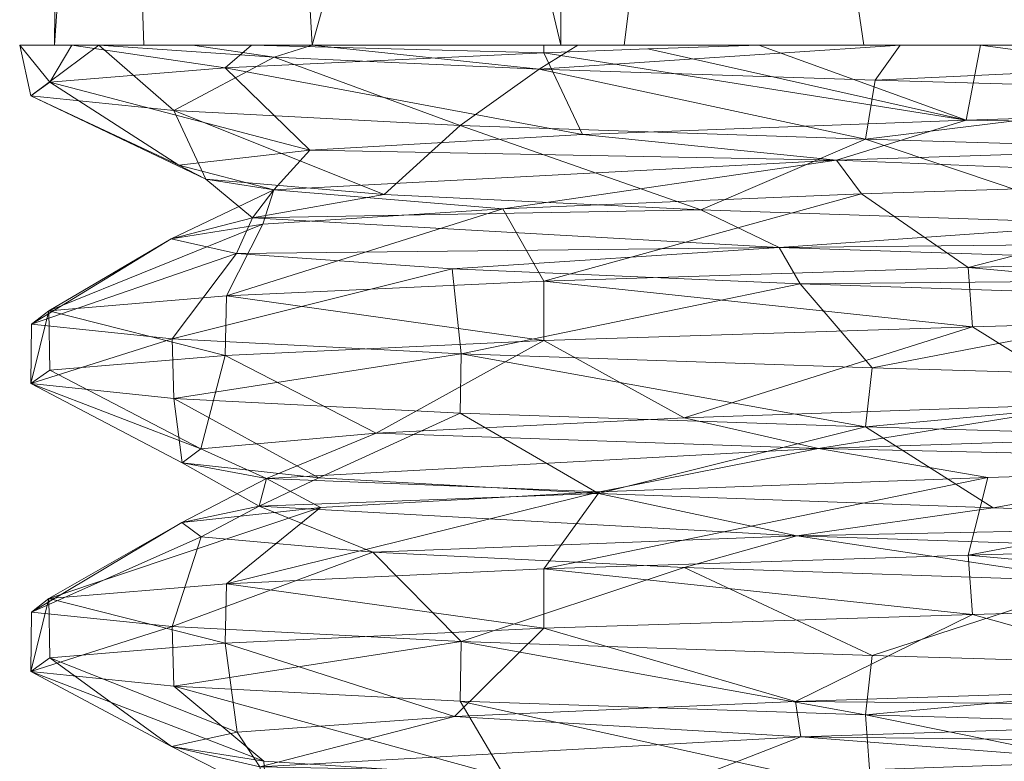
# Model space of a CAD drawing. Header units: millimetres. Extents: x -95 to 95, y -35 to 74.
# Tile 4 of 32: x -10.4 to -4.19, y -30.71 to -26.04. Entities that reach past the tile are written whole.
import ezdxf

# ---------------------------------------------------------------- set-up
doc = ezdxf.new("R2010")
doc.units = ezdxf.units.MM
doc.header["$LTSCALE"] = 2540
for name, color, linetype, lineweight in [('77', 7, 'Continuous', 18), ('80', 7, 'Continuous', 18), ('82', 7, 'Continuous', 18), ('83', 7, 'Continuous', 18), ('85', 7, 'Continuous', 18), ('88', 7, 'Continuous', 18), ('89', 7, 'Continuous', 18), ('91', 7, 'Continuous', 18), ('94', 7, 'Continuous', 18), ('96', 7, 'Continuous', 18), ('97', 7, 'Continuous', 18), ('98', 7, 'Continuous', 18)]:
    doc.layers.add(name, color=color, linetype=linetype, lineweight=lineweight)

msp = doc.modelspace()

# ---------------------------------------------------------------- linework, layer by layer
at = {"layer": '77', "color": 7, "linetype": 'Continuous'}
for points in [[(-9.0988, -29.5944, 95.0504), (-7.0972, -29.8752, 97.6108), (-7.0972, -29.5005, 97.6108), (-9.0988, -29.5944, 95.0504)], [(-10.2182, -29.6875, 91.9707), (-9.1056, -29.9695, 95.0382), (-9.0988, -29.5944, 95.0504), (-10.2182, -29.6875, 91.9707)], [(-9.1056, -29.9695, 95.0382), (-7.0972, -29.8752, 97.6108), (-9.0988, -29.5944, 95.0504), (-9.1056, -29.9695, 95.0382)], [(-10.331, -30.147, 88.7489), (-10.2122, -30.0614, 92.0014), (-10.2182, -29.6875, 91.9707), (-10.331, -30.147, 88.7489)], [(-10.3278, -29.773, 88.7223), (-10.331, -30.147, 88.7489), (-10.2182, -29.6875, 91.9707), (-10.3278, -29.773, 88.7223)], [(-10.2122, -30.0614, 92.0014), (-9.1056, -29.9695, 95.0382), (-10.2182, -29.6875, 91.9707), (-10.2122, -30.0614, 92.0014)], [(-9.4406, -29.8646, 85.6216), (-10.331, -30.147, 88.7489), (-10.3278, -29.773, 88.7223), (-9.4406, -29.8646, 85.6216)], [(-9.4307, -30.24, 85.6004), (-10.331, -30.147, 88.7489), (-9.4406, -29.8646, 85.6216), (-9.4307, -30.24, 85.6004)], [(-7.6185, -29.959, 82.911), (-9.4307, -30.24, 85.6004), (-9.4406, -29.8646, 85.6216), (-7.6185, -29.959, 82.911)], [(-7.6235, -30.3335, 82.9163), (-9.4307, -30.24, 85.6004), (-7.6185, -29.959, 82.911), (-7.6235, -30.3335, 82.9163)], [(-5.0686, -30.4202, 80.9113), (-7.6235, -30.3335, 82.9163), (-7.6185, -29.959, 82.911), (-5.0686, -30.4202, 80.9113)], [(-5.0262, -30.0467, 80.8878), (-5.0686, -30.4202, 80.9113), (-7.6185, -29.959, 82.911), (-5.0262, -30.0467, 80.8878)], [(-1.9849, -30.1361, 79.7846), (-5.0686, -30.4202, 80.9113), (-5.0262, -30.0467, 80.8878), (-1.9849, -30.1361, 79.7846)], [(-1.9621, -30.5115, 79.7802), (-5.0686, -30.4202, 80.9113), (-1.9849, -30.1361, 79.7846), (-1.9621, -30.5115, 79.7802)]]:
    msp.add_3dface(points, dxfattribs=at)
at = {"layer": '80', "color": 7, "linetype": 'Continuous'}
for points in [[(-10.331, -26.519, 88.7489), (-10.2122, -26.4334, 92.0014), (-10.4021, -26.2, 89.6974), (-10.331, -26.519, 88.7489)], [(-10.4021, -26.2, 89.6974), (-10.2122, -26.4334, 92.0014), (-10.0723, -26.2, 92.6162), (-10.4021, -26.2, 89.6974)], [(-9.9032, -26.2, 86.8028), (-10.331, -26.519, 88.7489), (-10.4021, -26.2, 89.6974), (-9.9032, -26.2, 86.8028)], [(-9.4307, -26.612, 85.6004), (-10.331, -26.519, 88.7489), (-9.9032, -26.2, 86.8028), (-9.4307, -26.612, 85.6004)], [(-10.2122, -26.4334, 92.0014), (-9.1056, -26.3415, 95.0382), (-10.0723, -26.2, 92.6162), (-10.2122, -26.4334, 92.0014)], [(-10.0723, -26.2, 92.6162), (-9.1056, -26.3415, 95.0382), (-8.9407, -26.2, 95.3254), (-10.0723, -26.2, 92.6162)], [(-8.7973, -26.2757, 84.441), (-9.4307, -26.612, 85.6004), (-9.9032, -26.2, 86.8028), (-8.7973, -26.2757, 84.441)], [(-9.1056, -26.3415, 95.0382), (-7.0972, -26.2472, 97.6108), (-8.9407, -26.2, 95.3254), (-9.1056, -26.3415, 95.0382)], [(-8.9407, -26.2, 95.3254), (-7.0972, -26.2472, 97.6108), (-7.0972, -26.2, 97.6108), (-8.9407, -26.2, 95.3254)], [(-7.6235, -26.7055, 82.9163), (-9.4307, -26.612, 85.6004), (-8.7973, -26.2757, 84.441), (-7.6235, -26.7055, 82.9163)], [(-7.1272, -26.3504, 82.4173), (-7.6235, -26.7055, 82.9163), (-8.7973, -26.2757, 84.441), (-7.1272, -26.3504, 82.4173)], [(-5.0686, -26.7922, 80.9113), (-7.6235, -26.7055, 82.9163), (-7.1272, -26.3504, 82.4173), (-5.0686, -26.7922, 80.9113)], [(-5.0078, -26.4193, 80.8777), (-5.0686, -26.7922, 80.9113), (-7.1272, -26.3504, 82.4173), (-5.0078, -26.4193, 80.8777)], [(-2.6075, -26.4899, 79.9255), (-5.0686, -26.7922, 80.9113), (-5.0078, -26.4193, 80.8777), (-2.6075, -26.4899, 79.9255)], [(-1.9621, -26.8835, 79.7802), (-5.0686, -26.7922, 80.9113), (-2.6075, -26.4899, 79.9255), (-1.9621, -26.8835, 79.7802)]]:
    msp.add_3dface(points, dxfattribs=at)
at = {"layer": '82', "color": 7, "linetype": 'Continuous'}
for points in [[(-10.1821, -26.2, 88.8226), (-9.6194, -26.2, 93.5397), (-10.0617, -13.3062, 91.9558), (-10.1821, -26.2, 88.8226)], [(-8.558, -26.2, 84.3588), (-10.1821, -26.2, 88.8226), (-9.2897, -13.3062, 85.6682), (-8.558, -26.2, 84.3588)], [(-9.2897, -13.3062, 85.6682), (-10.1821, -26.2, 88.8226), (-10.0617, -13.3062, 91.9558), (-9.2897, -13.3062, 85.6682)], [(-9.6194, -26.2, 93.5397), (-6.9905, -26.2, 97.4964), (-10.0617, -13.3062, 91.9558), (-9.6194, -26.2, 93.5397)], [(-10.0617, -13.3062, 91.9558), (-6.9905, -26.2, 97.4964), (-6.9905, -13.3062, 97.4964), (-10.0617, -13.3062, 91.9558)], [(-4.9693, -13.3062, 81.0351), (-8.558, -26.2, 84.3588), (-9.2897, -13.3062, 85.6682), (-4.9693, -13.3062, 81.0351)], [(-6.5897, -26.2, 82.149), (-8.558, -26.2, 84.3588), (-4.9693, -13.3062, 81.0351), (-6.5897, -26.2, 82.149)], [(-4.0713, -26.2, 80.5933), (-6.5897, -26.2, 82.149), (-4.9693, -13.3062, 81.0351), (-4.0713, -26.2, 80.5933)], [(1.2492, -13.3062, 79.8264), (-4.0713, -26.2, 80.5933), (-4.9693, -13.3062, 81.0351), (1.2492, -13.3062, 79.8264)]]:
    msp.add_3dface(points, dxfattribs=at)
at = {"layer": '83', "color": 7, "linetype": 'Continuous'}
for points in [[(-6.4416, -26.2232, 98.1732), (-4.4342, -26.6721, 98.3452), (-5.7417, -26.2, 98.6792), (-6.4416, -26.2232, 98.1732)], [(-5.7417, -26.2, 98.6792), (-4.4342, -26.6721, 98.3452), (-4.3437, -26.2, 99.3714), (-5.7417, -26.2, 98.6792)], [(-4.4342, -26.6721, 98.3452), (-1.4926, -26.5791, 99.3314), (-4.3437, -26.2, 99.3714), (-4.4342, -26.6721, 98.3452)], [(-4.3437, -26.2, 99.3714), (-1.4926, -26.5791, 99.3314), (-2.8937, -26.2, 99.833), (-4.3437, -26.2, 99.3714)], [(-7.0972, -26.2472, 97.6108), (-9.1056, -26.3415, 95.0382), (-6.853, -26.763, 96.5069), (-7.0972, -26.2472, 97.6108)], [(-7.0972, -26.2472, 97.6108), (-4.4342, -26.6721, 98.3452), (-6.4416, -26.2232, 98.1732), (-7.0972, -26.2472, 97.6108)], [(-4.4342, -26.6721, 98.3452), (-7.0972, -26.2472, 97.6108), (-6.853, -26.763, 96.5069), (-4.4342, -26.6721, 98.3452)], [(-9.1056, -26.3415, 95.0382), (-10.2122, -26.4334, 92.0014), (-8.5723, -26.8608, 93.9774), (-9.1056, -26.3415, 95.0382)], [(-6.853, -26.763, 96.5069), (-9.1056, -26.3415, 95.0382), (-8.5723, -26.8608, 93.9774), (-6.853, -26.763, 96.5069)], [(-10.2122, -26.4334, 92.0014), (-10.331, -26.519, 88.7489), (-9.3977, -26.9557, 90.9934), (-10.2122, -26.4334, 92.0014)], [(-8.5723, -26.8608, 93.9774), (-10.2122, -26.4334, 92.0014), (-9.3977, -26.9557, 90.9934), (-8.5723, -26.8608, 93.9774)], [(-10.331, -26.519, 88.7489), (-9.4307, -26.612, 85.6004), (-9.2281, -27.0446, 87.9639), (-10.331, -26.519, 88.7489)], [(-9.3977, -26.9557, 90.9934), (-10.331, -26.519, 88.7489), (-9.2281, -27.0446, 87.9639), (-9.3977, -26.9557, 90.9934)], [(-9.4307, -26.612, 85.6004), (-7.6235, -26.7055, 82.9163), (-8.1034, -27.1413, 85.138), (-9.4307, -26.612, 85.6004)], [(-9.2281, -27.0446, 87.9639), (-9.4307, -26.612, 85.6004), (-8.1034, -27.1413, 85.138), (-9.2281, -27.0446, 87.9639)], [(-8.1034, -27.1413, 85.138), (-7.6235, -26.7055, 82.9163), (-6.107, -27.2377, 82.7884), (-8.1034, -27.1413, 85.138)], [(-7.6235, -26.7055, 82.9163), (-5.0686, -26.7922, 80.9113), (-6.107, -27.2377, 82.7884), (-7.6235, -26.7055, 82.9163)], [(-6.107, -27.2377, 82.7884), (-5.0686, -26.7922, 80.9113), (-3.4827, -27.3265, 81.2151), (-6.107, -27.2377, 82.7884)], [(-5.0686, -26.7922, 80.9113), (-1.9621, -26.8835, 79.7802), (-3.4827, -27.3265, 81.2151), (-5.0686, -26.7922, 80.9113)], [(-4.3944, -27.9743, 99.4332), (-3.6141, -28.4603, 98.7317), (-1.2912, -27.8851, 100.3261), (-4.3944, -27.9743, 99.4332)], [(-7.0972, -28.0612, 97.6108), (-6.2109, -28.5494, 97.1224), (-4.3944, -27.9743, 99.4332), (-7.0972, -28.0612, 97.6108)], [(-6.2109, -28.5494, 97.1224), (-3.6141, -28.4603, 98.7317), (-4.3944, -27.9743, 99.4332), (-6.2109, -28.5494, 97.1224)], [(-9.1056, -28.1555, 95.0382), (-8.1551, -28.646, 94.7747), (-7.0972, -28.0612, 97.6108), (-9.1056, -28.1555, 95.0382)], [(-8.1551, -28.646, 94.7747), (-6.2109, -28.5494, 97.1224), (-7.0972, -28.0612, 97.6108), (-8.1551, -28.646, 94.7747)], [(-10.2122, -28.2474, 92.0014), (-9.2588, -28.743, 91.8914), (-9.1056, -28.1555, 95.0382), (-10.2122, -28.2474, 92.0014)], [(-9.2588, -28.743, 91.8914), (-8.1551, -28.646, 94.7747), (-9.1056, -28.1555, 95.0382), (-9.2588, -28.743, 91.8914)], [(-10.331, -28.333, 88.7489), (-9.2588, -28.743, 91.8914), (-10.2122, -28.2474, 92.0014), (-10.331, -28.333, 88.7489)], [(-9.3768, -28.832, 88.8258), (-9.2588, -28.743, 91.8914), (-10.331, -28.333, 88.7489), (-9.3768, -28.832, 88.8258)], [(-9.4307, -28.426, 85.6004), (-9.3768, -28.832, 88.8258), (-10.331, -28.333, 88.7489), (-9.4307, -28.426, 85.6004)], [(-8.516, -28.9275, 85.9036), (-9.3768, -28.832, 88.8258), (-9.4307, -28.426, 85.6004), (-8.516, -28.9275, 85.9036)], [(-7.6235, -28.5195, 82.9163), (-8.516, -28.9275, 85.9036), (-9.4307, -28.426, 85.6004), (-7.6235, -28.5195, 82.9163)], [(-6.7512, -29.0251, 83.3875), (-8.516, -28.9275, 85.9036), (-7.6235, -28.5195, 82.9163), (-6.7512, -29.0251, 83.3875)], [(-5.0686, -28.6062, 80.9113), (-6.7512, -29.0251, 83.3875), (-7.6235, -28.5195, 82.9163), (-5.0686, -28.6062, 80.9113)], [(-4.2639, -29.1151, 81.5666), (-6.7512, -29.0251, 83.3875), (-5.0686, -28.6062, 80.9113), (-4.2639, -29.1151, 81.5666)], [(-1.9621, -28.6975, 79.7802), (-4.2639, -29.1151, 81.5666), (-5.0686, -28.6062, 80.9113), (-1.9621, -28.6975, 79.7802)], [(-1.3708, -29.2086, 80.6499), (-4.2639, -29.1151, 81.5666), (-1.9621, -28.6975, 79.7802), (-1.3708, -29.2086, 80.6499)], [(-4.3944, -29.7883, 99.4332), (-2.7501, -30.247, 99.041), (-1.2912, -29.6991, 100.3261), (-4.3944, -29.7883, 99.4332)], [(-7.0972, -29.8752, 97.6108), (-5.5089, -30.3364, 97.6783), (-4.3944, -29.7883, 99.4332), (-7.0972, -29.8752, 97.6108)], [(-5.5089, -30.3364, 97.6783), (-2.7501, -30.247, 99.041), (-4.3944, -29.7883, 99.4332), (-5.5089, -30.3364, 97.6783)], [(-7.0972, -29.8752, 97.6108), (-9.1056, -29.9695, 95.0382), (-7.6602, -30.4311, 95.534), (-7.0972, -29.8752, 97.6108)], [(-5.5089, -30.3364, 97.6783), (-7.0972, -29.8752, 97.6108), (-7.6602, -30.4311, 95.534), (-5.5089, -30.3364, 97.6783)], [(-9.1056, -29.9695, 95.0382), (-10.2122, -30.0614, 92.0014), (-9.0299, -30.5288, 92.7864), (-9.1056, -29.9695, 95.0382)], [(-7.6602, -30.4311, 95.534), (-9.1056, -29.9695, 95.0382), (-9.0299, -30.5288, 92.7864), (-7.6602, -30.4311, 95.534)], [(-10.2122, -30.0614, 92.0014), (-10.331, -30.147, 88.7489), (-9.4457, -30.6199, 89.7137), (-10.2122, -30.0614, 92.0014)], [(-9.0299, -30.5288, 92.7864), (-10.2122, -30.0614, 92.0014), (-9.4457, -30.6199, 89.7137), (-9.0299, -30.5288, 92.7864)], [(-10.331, -30.147, 88.7489), (-9.4307, -30.24, 85.6004), (-8.8618, -30.7133, 86.7179), (-10.331, -30.147, 88.7489)], [(-9.4457, -30.6199, 89.7137), (-10.331, -30.147, 88.7489), (-8.8618, -30.7133, 86.7179), (-9.4457, -30.6199, 89.7137)], [(-9.4307, -30.24, 85.6004), (-7.6235, -30.3335, 82.9163), (-7.3434, -30.8114, 84.0521), (-9.4307, -30.24, 85.6004)], [(-8.8618, -30.7133, 86.7179), (-9.4307, -30.24, 85.6004), (-7.3434, -30.8114, 84.0521), (-8.8618, -30.7133, 86.7179)], [(-7.6235, -30.3335, 82.9163), (-5.0686, -30.4202, 80.9113), (-5.0333, -30.904, 82.0019), (-7.6235, -30.3335, 82.9163)], [(-7.3434, -30.8114, 84.0521), (-7.6235, -30.3335, 82.9163), (-5.0333, -30.904, 82.0019), (-7.3434, -30.8114, 84.0521)], [(-5.0686, -30.4202, 80.9113), (-1.9621, -30.5115, 79.7802), (-2.2397, -30.9946, 80.8192), (-5.0686, -30.4202, 80.9113)], [(-5.0333, -30.904, 82.0019), (-5.0686, -30.4202, 80.9113), (-2.2397, -30.9946, 80.8192), (-5.0333, -30.904, 82.0019)]]:
    msp.add_3dface(points, dxfattribs=at)
at = {"layer": '85', "color": 7, "linetype": 'Continuous'}
for points in [[(-6.9905, -13.3062, 97.4964), (-6.9905, -26.2, 97.4964), (-5.0783, -26.2, 98.9035), (-6.9905, -13.3062, 97.4964)], [(-6.9905, -13.3062, 97.4964), (-2.8937, -26.2, 99.833), (-1.2492, -13.3062, 100.1736), (-6.9905, -13.3062, 97.4964)], [(-2.8937, -26.2, 99.833), (-6.9905, -13.3062, 97.4964), (-5.0783, -26.2, 98.9035), (-2.8937, -26.2, 99.833)]]:
    msp.add_3dface(points, dxfattribs=at)
at = {"layer": '88', "color": 7, "linetype": 'Continuous'}
for points in [[(-4.4213, -29.4143, 99.4206), (-1.2912, -29.6991, 100.3261), (-1.2635, -29.3236, 100.3295), (-4.4213, -29.4143, 99.4206)], [(-7.0972, -29.5005, 97.6108), (-4.3944, -29.7883, 99.4332), (-4.4213, -29.4143, 99.4206), (-7.0972, -29.5005, 97.6108)], [(-4.3944, -29.7883, 99.4332), (-1.2912, -29.6991, 100.3261), (-4.4213, -29.4143, 99.4206), (-4.3944, -29.7883, 99.4332)], [(-7.0972, -29.5005, 97.6108), (-7.0972, -29.8752, 97.6108), (-4.3944, -29.7883, 99.4332), (-7.0972, -29.5005, 97.6108)]]:
    msp.add_3dface(points, dxfattribs=at)
at = {"layer": '89', "color": 7, "linetype": 'Continuous'}
for points in [[(-8.558, -26.2, 84.3588), (-6.5897, -26.2, 82.149), (-6.882, -26.2, 82.5881), (-8.558, -26.2, 84.3588)], [(-6.5897, -26.2, 82.149), (-4.0713, -26.2, 80.5933), (-6.882, -26.2, 82.5881), (-6.5897, -26.2, 82.149)], [(-6.882, -26.2, 82.5881), (-4.0713, -26.2, 80.5933), (-4.8494, -26.2, 81.2685), (-6.882, -26.2, 82.5881)], [(-4.8494, -26.2, 81.2685), (-4.0713, -26.2, 80.5933), (-0.3046, -26.2, 80.283), (-4.8494, -26.2, 81.2685)]]:
    msp.add_3dface(points, dxfattribs=at)
at = {"layer": '91', "color": 7, "linetype": 'Continuous'}
for points in [[(-4.4213, -27.6003, 99.4206), (-1.2912, -27.8851, 100.3261), (-1.2635, -27.5096, 100.3295), (-4.4213, -27.6003, 99.4206)], [(-7.0972, -27.6865, 97.6108), (-4.3944, -27.9743, 99.4332), (-4.4213, -27.6003, 99.4206), (-7.0972, -27.6865, 97.6108)], [(-4.3944, -27.9743, 99.4332), (-1.2912, -27.8851, 100.3261), (-4.4213, -27.6003, 99.4206), (-4.3944, -27.9743, 99.4332)], [(-7.0972, -28.0612, 97.6108), (-4.3944, -27.9743, 99.4332), (-7.0972, -27.6865, 97.6108), (-7.0972, -28.0612, 97.6108)]]:
    msp.add_3dface(points, dxfattribs=at)
at = {"layer": '94', "color": 7, "linetype": 'Continuous'}
for points in [[(-1.4926, -26.5791, 99.3314), (-4.4342, -26.6721, 98.3452), (0.2539, -26.7451, 99.312), (-1.4926, -26.5791, 99.3314)], [(-4.4342, -26.6721, 98.3452), (-6.853, -26.763, 96.5069), (-5.2503, -26.9236, 97.695), (-4.4342, -26.6721, 98.3452)], [(-4.4342, -26.6721, 98.3452), (-5.2503, -26.9236, 97.695), (0.2539, -26.7451, 99.312), (-4.4342, -26.6721, 98.3452)], [(-5.2503, -26.9236, 97.695), (-2.2651, -27.0472, 99.1746), (0.2539, -26.7451, 99.312), (-5.2503, -26.9236, 97.695)], [(-6.853, -26.763, 96.5069), (-8.5723, -26.8608, 93.9774), (-5.2503, -26.9236, 97.695), (-6.853, -26.763, 96.5069)], [(-8.5723, -26.8608, 93.9774), (-9.3977, -26.9557, 90.9934), (-8.7996, -27.1123, 93.0569), (-8.5723, -26.8608, 93.9774)], [(-8.5723, -26.8608, 93.9774), (-8.7996, -27.1123, 93.0569), (-5.2503, -26.9236, 97.695), (-8.5723, -26.8608, 93.9774)], [(-8.7996, -27.1123, 93.0569), (-7.3561, -27.2306, 95.9323), (-5.2503, -26.9236, 97.695), (-8.7996, -27.1123, 93.0569)], [(-7.3561, -27.2306, 95.9323), (-5.0936, -27.1372, 97.9599), (-5.2503, -26.9236, 97.695), (-7.3561, -27.2306, 95.9323)], [(-5.0936, -27.1372, 97.9599), (-2.2651, -27.0472, 99.1746), (-5.2503, -26.9236, 97.695), (-5.0936, -27.1372, 97.9599)], [(-9.3977, -26.9557, 90.9934), (-9.2281, -27.0446, 87.9639), (-8.7996, -27.1123, 93.0569), (-9.3977, -26.9557, 90.9934)], [(-9.2281, -27.0446, 87.9639), (-8.1034, -27.1413, 85.138), (-8.9337, -27.2869, 87.3604), (-9.2281, -27.0446, 87.9639)], [(-9.2281, -27.0446, 87.9639), (-8.9337, -27.2869, 87.3604), (-8.7996, -27.1123, 93.0569), (-9.2281, -27.0446, 87.9639)], [(-9.4472, -27.4207, 90.2332), (-8.8686, -27.3286, 93.2638), (-8.7996, -27.1123, 93.0569), (-9.4472, -27.4207, 90.2332)], [(-8.9337, -27.2869, 87.3604), (-9.4472, -27.4207, 90.2332), (-8.7996, -27.1123, 93.0569), (-8.9337, -27.2869, 87.3604)], [(-8.8686, -27.3286, 93.2638), (-7.3561, -27.2306, 95.9323), (-8.7996, -27.1123, 93.0569), (-8.8686, -27.3286, 93.2638)], [(-8.1034, -27.1413, 85.138), (-6.107, -27.2377, 82.7884), (-8.9337, -27.2869, 87.3604), (-8.1034, -27.1413, 85.138)], [(-6.107, -27.2377, 82.7884), (-5.6121, -27.475, 82.5648), (-8.9337, -27.2869, 87.3604), (-6.107, -27.2377, 82.7884)], [(-6.107, -27.2377, 82.7884), (-3.4827, -27.3265, 81.2151), (-5.6121, -27.475, 82.5648), (-6.107, -27.2377, 82.7884)], [(-9.0342, -27.5118, 87.2274), (-9.4472, -27.4207, 90.2332), (-8.9337, -27.2869, 87.3604), (-9.0342, -27.5118, 87.2274)], [(-5.6121, -27.475, 82.5648), (-9.0342, -27.5118, 87.2274), (-8.9337, -27.2869, 87.3604), (-5.6121, -27.475, 82.5648)], [(-3.4827, -27.3265, 81.2151), (-0.5088, -27.4223, 80.5637), (-5.6121, -27.475, 82.5648), (-3.4827, -27.3265, 81.2151)], [(-0.5088, -27.4223, 80.5637), (-0.182, -27.6544, 80.6863), (-5.6121, -27.475, 82.5648), (-0.5088, -27.4223, 80.5637)], [(-7.6752, -27.6096, 84.4868), (-9.0342, -27.5118, 87.2274), (-5.6121, -27.475, 82.5648), (-7.6752, -27.6096, 84.4868)], [(-5.4807, -27.7043, 82.3016), (-7.6752, -27.6096, 84.4868), (-5.6121, -27.475, 82.5648), (-5.4807, -27.7043, 82.3016)], [(-0.182, -27.6544, 80.6863), (-5.4807, -27.7043, 82.3016), (-5.6121, -27.475, 82.5648), (-0.182, -27.6544, 80.6863)], [(-2.7478, -27.7937, 80.9582), (-5.4807, -27.7043, 82.3016), (-0.182, -27.6544, 80.6863), (-2.7478, -27.7937, 80.9582)], [(-3.6141, -28.4603, 98.7317), (-6.2109, -28.5494, 97.1224), (-5.3638, -28.7417, 97.6163), (-3.6141, -28.4603, 98.7317)], [(-3.6141, -28.4603, 98.7317), (-5.3638, -28.7417, 97.6163), (0.1101, -28.5637, 99.3148), (-3.6141, -28.4603, 98.7317)], [(-6.2109, -28.5494, 97.1224), (-8.1551, -28.646, 94.7747), (-5.3638, -28.7417, 97.6163), (-6.2109, -28.5494, 97.1224)], [(-5.3638, -28.7417, 97.6163), (-1.3504, -28.8321, 99.3531), (0.1101, -28.5637, 99.3148), (-5.3638, -28.7417, 97.6163)], [(-8.1551, -28.646, 94.7747), (-9.2588, -28.743, 91.8914), (-8.8452, -28.9308, 92.9226), (-8.1551, -28.646, 94.7747)], [(-8.1551, -28.646, 94.7747), (-8.8452, -28.9308, 92.9226), (-5.3638, -28.7417, 97.6163), (-8.1551, -28.646, 94.7747)], [(-9.2588, -28.743, 91.8914), (-9.3768, -28.832, 88.8258), (-8.8452, -28.9308, 92.9226), (-9.2588, -28.743, 91.8914)], [(-8.8452, -28.9308, 92.9226), (-6.7464, -29.0157, 96.6174), (-5.3638, -28.7417, 97.6163), (-8.8452, -28.9308, 92.9226)], [(-6.7464, -29.0157, 96.6174), (-4.297, -28.9253, 98.4166), (-5.3638, -28.7417, 97.6163), (-6.7464, -29.0157, 96.6174)], [(-4.297, -28.9253, 98.4166), (-1.3504, -28.8321, 99.3531), (-5.3638, -28.7417, 97.6163), (-4.297, -28.9253, 98.4166)], [(-9.3768, -28.832, 88.8258), (-8.516, -28.9275, 85.9036), (-8.8923, -29.1055, 87.2241), (-9.3768, -28.832, 88.8258)], [(-9.3768, -28.832, 88.8258), (-8.8923, -29.1055, 87.2241), (-8.8452, -28.9308, 92.9226), (-9.3768, -28.832, 88.8258)], [(-9.3799, -29.2087, 91.1494), (-8.506, -29.1133, 94.1173), (-8.8452, -28.9308, 92.9226), (-9.3799, -29.2087, 91.1494)], [(-8.8923, -29.1055, 87.2241), (-9.3799, -29.2087, 91.1494), (-8.8452, -28.9308, 92.9226), (-8.8923, -29.1055, 87.2241)], [(-8.516, -28.9275, 85.9036), (-6.7512, -29.0251, 83.3875), (-8.8923, -29.1055, 87.2241), (-8.516, -28.9275, 85.9036)], [(-8.506, -29.1133, 94.1173), (-6.7464, -29.0157, 96.6174), (-8.8452, -28.9308, 92.9226), (-8.506, -29.1133, 94.1173)], [(-6.7512, -29.0251, 83.3875), (-5.5023, -29.293, 82.4831), (-8.8923, -29.1055, 87.2241), (-6.7512, -29.0251, 83.3875)], [(-6.7512, -29.0251, 83.3875), (-4.2639, -29.1151, 81.5666), (-5.5023, -29.293, 82.4831), (-6.7512, -29.0251, 83.3875)], [(-9.2585, -29.2976, 88.1067), (-9.3799, -29.2087, 91.1494), (-8.8923, -29.1055, 87.2241), (-9.2585, -29.2976, 88.1067)], [(-8.1743, -29.3943, 85.2582), (-9.2585, -29.2976, 88.1067), (-8.8923, -29.1055, 87.2241), (-8.1743, -29.3943, 85.2582)], [(-5.5023, -29.293, 82.4831), (-8.1743, -29.3943, 85.2582), (-8.8923, -29.1055, 87.2241), (-5.5023, -29.293, 82.4831)], [(-4.2639, -29.1151, 81.5666), (-1.3708, -29.2086, 80.6499), (-5.5023, -29.293, 82.4831), (-4.2639, -29.1151, 81.5666)], [(-1.3708, -29.2086, 80.6499), (-0.0382, -29.4731, 80.6846), (-5.5023, -29.293, 82.4831), (-1.3708, -29.2086, 80.6499)], [(-6.2119, -29.491, 82.8785), (-8.1743, -29.3943, 85.2582), (-5.5023, -29.293, 82.4831), (-6.2119, -29.491, 82.8785)], [(-3.5915, -29.5804, 81.259), (-6.2119, -29.491, 82.8785), (-5.5023, -29.293, 82.4831), (-3.5915, -29.5804, 81.259)], [(-0.0382, -29.4731, 80.6846), (-3.5915, -29.5804, 81.259), (-5.5023, -29.293, 82.4831), (-0.0382, -29.4731, 80.6846)], [(-2.7501, -30.247, 99.041), (-5.5089, -30.3364, 97.6783), (-0.0336, -30.3824, 99.3154), (-2.7501, -30.247, 99.041)], [(-5.5089, -30.3364, 97.6783), (-7.6602, -30.4311, 95.534), (-5.4763, -30.5599, 97.5358), (-5.5089, -30.3364, 97.6783)], [(-5.5089, -30.3364, 97.6783), (-5.4763, -30.5599, 97.5358), (-0.0336, -30.3824, 99.3154), (-5.5089, -30.3364, 97.6783)], [(-5.4763, -30.5599, 97.5358), (-0.4637, -30.6179, 99.4387), (-0.0336, -30.3824, 99.3154), (-5.4763, -30.5599, 97.5358)], [(-7.6602, -30.4311, 95.534), (-9.0299, -30.5288, 92.7864), (-8.8886, -30.7492, 92.7878), (-7.6602, -30.4311, 95.534)], [(-7.6602, -30.4311, 95.534), (-8.8886, -30.7492, 92.7878), (-5.4763, -30.5599, 97.5358), (-7.6602, -30.4311, 95.534)], [(-9.0299, -30.5288, 92.7864), (-9.4457, -30.6199, 89.7137), (-8.8886, -30.7492, 92.7878), (-9.0299, -30.5288, 92.7864)], [(-8.8886, -30.7492, 92.7878), (-6.1029, -30.8025, 97.2151), (-5.4763, -30.5599, 97.5358), (-8.8886, -30.7492, 92.7878)], [(-6.1029, -30.8025, 97.2151), (-3.4787, -30.7135, 98.7865), (-5.4763, -30.5599, 97.5358), (-6.1029, -30.8025, 97.2151)], [(-3.4787, -30.7135, 98.7865), (-0.4637, -30.6179, 99.4387), (-5.4763, -30.5599, 97.5358), (-3.4787, -30.7135, 98.7865)], [(-9.4457, -30.6199, 89.7137), (-8.8618, -30.7133, 86.7179), (-8.8487, -30.924, 87.0882), (-9.4457, -30.6199, 89.7137)], [(-9.4457, -30.6199, 89.7137), (-8.8487, -30.924, 87.0882), (-8.8886, -30.7492, 92.7878), (-9.4457, -30.6199, 89.7137)], [(-8.8618, -30.7133, 86.7179), (-7.3434, -30.8114, 84.0521), (-8.8487, -30.924, 87.0882), (-8.8618, -30.7133, 86.7179)]]:
    msp.add_3dface(points, dxfattribs=at)
at = {"layer": '96', "color": 7, "linetype": 'Continuous'}
for points in [[(-8.7973, -26.2757, 84.441), (-9.9032, -26.2, 86.8028), (-9.3133, -26.2, 85.534), (-8.7973, -26.2757, 84.441)], [(-8.558, -26.2, 84.3588), (-8.7973, -26.2757, 84.441), (-9.3133, -26.2, 85.534), (-8.558, -26.2, 84.3588)], [(-7.1272, -26.3504, 82.4173), (-8.7973, -26.2757, 84.441), (-8.558, -26.2, 84.3588), (-7.1272, -26.3504, 82.4173)], [(-7.1272, -26.3504, 82.4173), (-8.558, -26.2, 84.3588), (-6.882, -26.2, 82.5881), (-7.1272, -26.3504, 82.4173)], [(-5.0078, -26.4193, 80.8777), (-7.1272, -26.3504, 82.4173), (-4.8494, -26.2, 81.2685), (-5.0078, -26.4193, 80.8777)], [(-7.1272, -26.3504, 82.4173), (-6.882, -26.2, 82.5881), (-4.8494, -26.2, 81.2685), (-7.1272, -26.3504, 82.4173)], [(-2.6075, -26.4899, 79.9255), (-5.0078, -26.4193, 80.8777), (-0.3046, -26.2, 80.283), (-2.6075, -26.4899, 79.9255)], [(-5.0078, -26.4193, 80.8777), (-4.8494, -26.2, 81.2685), (-0.3046, -26.2, 80.283), (-5.0078, -26.4193, 80.8777)], [(-4.4213, -27.6003, 99.4206), (-2.2651, -27.0472, 99.1746), (-5.0936, -27.1372, 97.9599), (-4.4213, -27.6003, 99.4206)], [(-4.4213, -27.6003, 99.4206), (-1.2635, -27.5096, 100.3295), (-2.2651, -27.0472, 99.1746), (-4.4213, -27.6003, 99.4206)], [(-7.0972, -27.6865, 97.6108), (-5.0936, -27.1372, 97.9599), (-7.3561, -27.2306, 95.9323), (-7.0972, -27.6865, 97.6108)], [(-7.0972, -27.6865, 97.6108), (-4.4213, -27.6003, 99.4206), (-5.0936, -27.1372, 97.9599), (-7.0972, -27.6865, 97.6108)], [(-7.0972, -27.6865, 97.6108), (-7.3561, -27.2306, 95.9323), (-9.0988, -27.7804, 95.0504), (-7.0972, -27.6865, 97.6108)], [(-7.3561, -27.2306, 95.9323), (-8.8686, -27.3286, 93.2638), (-9.0988, -27.7804, 95.0504), (-7.3561, -27.2306, 95.9323)], [(-8.8686, -27.3286, 93.2638), (-9.4472, -27.4207, 90.2332), (-10.2182, -27.8735, 91.9707), (-8.8686, -27.3286, 93.2638)], [(-9.0988, -27.7804, 95.0504), (-8.8686, -27.3286, 93.2638), (-10.2182, -27.8735, 91.9707), (-9.0988, -27.7804, 95.0504)], [(-9.4472, -27.4207, 90.2332), (-9.0342, -27.5118, 87.2274), (-10.3278, -27.959, 88.7223), (-9.4472, -27.4207, 90.2332)], [(-10.2182, -27.8735, 91.9707), (-9.4472, -27.4207, 90.2332), (-10.3278, -27.959, 88.7223), (-10.2182, -27.8735, 91.9707)], [(-10.3278, -27.959, 88.7223), (-9.0342, -27.5118, 87.2274), (-9.4406, -28.0506, 85.6216), (-10.3278, -27.959, 88.7223)], [(-9.0342, -27.5118, 87.2274), (-7.6752, -27.6096, 84.4868), (-9.4406, -28.0506, 85.6216), (-9.0342, -27.5118, 87.2274)], [(-9.4406, -28.0506, 85.6216), (-7.6752, -27.6096, 84.4868), (-7.6185, -28.145, 82.911), (-9.4406, -28.0506, 85.6216)], [(-7.6752, -27.6096, 84.4868), (-5.4807, -27.7043, 82.3016), (-7.6185, -28.145, 82.911), (-7.6752, -27.6096, 84.4868)], [(-7.6185, -28.145, 82.911), (-5.4807, -27.7043, 82.3016), (-5.0262, -28.2327, 80.8878), (-7.6185, -28.145, 82.911)], [(-5.4807, -27.7043, 82.3016), (-2.7478, -27.7937, 80.9582), (-5.0262, -28.2327, 80.8878), (-5.4807, -27.7043, 82.3016)], [(-5.0262, -28.2327, 80.8878), (-2.7478, -27.7937, 80.9582), (-1.9849, -28.3221, 79.7846), (-5.0262, -28.2327, 80.8878)], [(-4.4213, -29.4143, 99.4206), (-1.2635, -29.3236, 100.3295), (-1.3504, -28.8321, 99.3531), (-4.4213, -29.4143, 99.4206)], [(-4.4213, -29.4143, 99.4206), (-1.3504, -28.8321, 99.3531), (-4.297, -28.9253, 98.4166), (-4.4213, -29.4143, 99.4206)], [(-7.0972, -29.5005, 97.6108), (-4.4213, -29.4143, 99.4206), (-4.297, -28.9253, 98.4166), (-7.0972, -29.5005, 97.6108)], [(-7.0972, -29.5005, 97.6108), (-4.297, -28.9253, 98.4166), (-6.7464, -29.0157, 96.6174), (-7.0972, -29.5005, 97.6108)], [(-9.0988, -29.5944, 95.0504), (-7.0972, -29.5005, 97.6108), (-6.7464, -29.0157, 96.6174), (-9.0988, -29.5944, 95.0504)], [(-9.0988, -29.5944, 95.0504), (-6.7464, -29.0157, 96.6174), (-8.506, -29.1133, 94.1173), (-9.0988, -29.5944, 95.0504)], [(-10.2182, -29.6875, 91.9707), (-9.0988, -29.5944, 95.0504), (-8.506, -29.1133, 94.1173), (-10.2182, -29.6875, 91.9707)], [(-10.2182, -29.6875, 91.9707), (-8.506, -29.1133, 94.1173), (-9.3799, -29.2087, 91.1494), (-10.2182, -29.6875, 91.9707)], [(-10.3278, -29.773, 88.7223), (-10.2182, -29.6875, 91.9707), (-9.3799, -29.2087, 91.1494), (-10.3278, -29.773, 88.7223)], [(-10.3278, -29.773, 88.7223), (-9.3799, -29.2087, 91.1494), (-9.2585, -29.2976, 88.1067), (-10.3278, -29.773, 88.7223)], [(-9.4406, -29.8646, 85.6216), (-10.3278, -29.773, 88.7223), (-9.2585, -29.2976, 88.1067), (-9.4406, -29.8646, 85.6216)], [(-9.4406, -29.8646, 85.6216), (-9.2585, -29.2976, 88.1067), (-8.1743, -29.3943, 85.2582), (-9.4406, -29.8646, 85.6216)], [(-7.6185, -29.959, 82.911), (-9.4406, -29.8646, 85.6216), (-8.1743, -29.3943, 85.2582), (-7.6185, -29.959, 82.911)], [(-7.6185, -29.959, 82.911), (-8.1743, -29.3943, 85.2582), (-6.2119, -29.491, 82.8785), (-7.6185, -29.959, 82.911)], [(-5.0262, -30.0467, 80.8878), (-7.6185, -29.959, 82.911), (-6.2119, -29.491, 82.8785), (-5.0262, -30.0467, 80.8878)], [(-5.0262, -30.0467, 80.8878), (-6.2119, -29.491, 82.8785), (-3.5915, -29.5804, 81.259), (-5.0262, -30.0467, 80.8878)], [(-1.9849, -30.1361, 79.7846), (-5.0262, -30.0467, 80.8878), (-3.5915, -29.5804, 81.259), (-1.9849, -30.1361, 79.7846)]]:
    msp.add_3dface(points, dxfattribs=at)
at = {"layer": '97', "color": 7, "linetype": 'Continuous'}
for points in [[(-9.9032, -26.2, 86.8028), (-10.4021, -26.2, 89.6974), (-10.1821, -26.2, 88.8226), (-9.9032, -26.2, 86.8028)], [(-10.4021, -26.2, 89.6974), (-10.0723, -26.2, 92.6162), (-10.1821, -26.2, 88.8226), (-10.4021, -26.2, 89.6974)], [(-9.9032, -26.2, 86.8028), (-10.1821, -26.2, 88.8226), (-8.558, -26.2, 84.3588), (-9.9032, -26.2, 86.8028)], [(-10.0723, -26.2, 92.6162), (-9.6194, -26.2, 93.5397), (-10.1821, -26.2, 88.8226), (-10.0723, -26.2, 92.6162)], [(-10.0723, -26.2, 92.6162), (-8.9407, -26.2, 95.3254), (-9.6194, -26.2, 93.5397), (-10.0723, -26.2, 92.6162)], [(-9.9032, -26.2, 86.8028), (-8.558, -26.2, 84.3588), (-9.3133, -26.2, 85.534), (-9.9032, -26.2, 86.8028)], [(-8.9407, -26.2, 95.3254), (-7.0972, -26.2, 97.6108), (-9.6194, -26.2, 93.5397), (-8.9407, -26.2, 95.3254)], [(-7.0972, -26.2, 97.6108), (-6.9905, -26.2, 97.4964), (-9.6194, -26.2, 93.5397), (-7.0972, -26.2, 97.6108)], [(-6.9905, -26.2, 97.4964), (-7.0972, -26.2, 97.6108), (-6.4416, -26.2, 98.1732), (-6.9905, -26.2, 97.4964)], [(-6.9905, -26.2, 97.4964), (-5.7417, -26.2, 98.6792), (-5.0783, -26.2, 98.9035), (-6.9905, -26.2, 97.4964)], [(-5.7417, -26.2, 98.6792), (-6.9905, -26.2, 97.4964), (-6.4416, -26.2, 98.1732), (-5.7417, -26.2, 98.6792)], [(-5.7417, -26.2, 98.6792), (-4.3437, -26.2, 99.3714), (-5.0783, -26.2, 98.9035), (-5.7417, -26.2, 98.6792)], [(-4.3437, -26.2, 99.3714), (-2.8937, -26.2, 99.833), (-5.0783, -26.2, 98.9035), (-4.3437, -26.2, 99.3714)]]:
    msp.add_3dface(points, dxfattribs=at)
at = {"layer": '98', "color": 7, "linetype": 'Continuous'}
for points in [[(-7.0972, -28.0612, 97.6108), (-7.0972, -27.6865, 97.6108), (-9.0988, -27.7804, 95.0504), (-7.0972, -28.0612, 97.6108)], [(-9.1056, -28.1555, 95.0382), (-9.0988, -27.7804, 95.0504), (-10.2182, -27.8735, 91.9707), (-9.1056, -28.1555, 95.0382)], [(-9.1056, -28.1555, 95.0382), (-7.0972, -28.0612, 97.6108), (-9.0988, -27.7804, 95.0504), (-9.1056, -28.1555, 95.0382)], [(-10.331, -28.333, 88.7489), (-10.2122, -28.2474, 92.0014), (-10.2182, -27.8735, 91.9707), (-10.331, -28.333, 88.7489)], [(-10.331, -28.333, 88.7489), (-10.2182, -27.8735, 91.9707), (-10.3278, -27.959, 88.7223), (-10.331, -28.333, 88.7489)], [(-10.2122, -28.2474, 92.0014), (-9.1056, -28.1555, 95.0382), (-10.2182, -27.8735, 91.9707), (-10.2122, -28.2474, 92.0014)], [(-10.331, -28.333, 88.7489), (-10.3278, -27.959, 88.7223), (-9.4406, -28.0506, 85.6216), (-10.331, -28.333, 88.7489)], [(-9.4307, -28.426, 85.6004), (-10.331, -28.333, 88.7489), (-9.4406, -28.0506, 85.6216), (-9.4307, -28.426, 85.6004)], [(-9.4307, -28.426, 85.6004), (-9.4406, -28.0506, 85.6216), (-7.6185, -28.145, 82.911), (-9.4307, -28.426, 85.6004)], [(-7.6235, -28.5195, 82.9163), (-9.4307, -28.426, 85.6004), (-7.6185, -28.145, 82.911), (-7.6235, -28.5195, 82.9163)], [(-5.0686, -28.6062, 80.9113), (-7.6235, -28.5195, 82.9163), (-7.6185, -28.145, 82.911), (-5.0686, -28.6062, 80.9113)], [(-5.0686, -28.6062, 80.9113), (-7.6185, -28.145, 82.911), (-5.0262, -28.2327, 80.8878), (-5.0686, -28.6062, 80.9113)], [(-5.0686, -28.6062, 80.9113), (-5.0262, -28.2327, 80.8878), (-1.9849, -28.3221, 79.7846), (-5.0686, -28.6062, 80.9113)], [(-1.9621, -28.6975, 79.7802), (-5.0686, -28.6062, 80.9113), (-1.9849, -28.3221, 79.7846), (-1.9621, -28.6975, 79.7802)]]:
    msp.add_3dface(points, dxfattribs=at)

doc.saveas('drawing.dxf')
